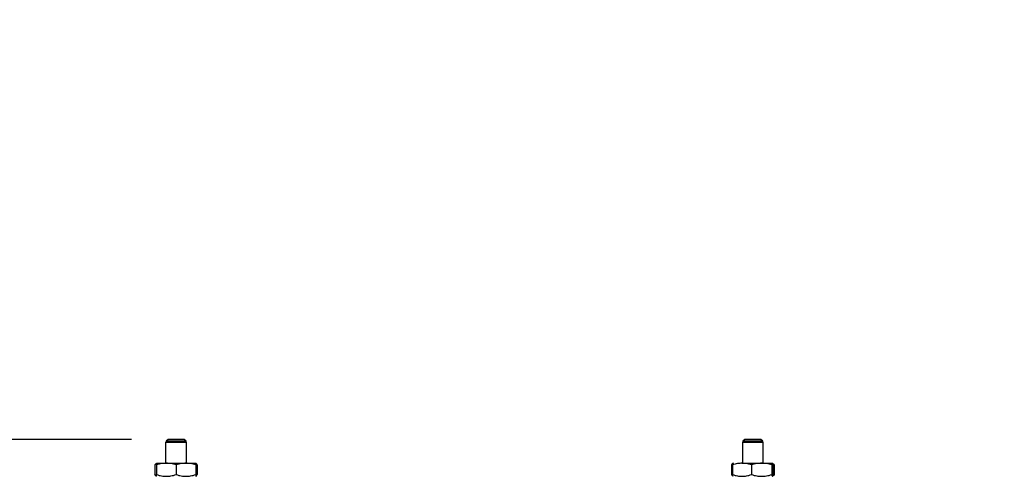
# Model space of a CAD drawing. Header units: inches. Extents: x 1.7 to 75.2, y 1.7 to 57.7.
# Tile 12 of 27: x 8.6 to 18, y 42.1 to 46.4. Entities that reach past the tile are written whole.
import ezdxf

# ---------------------------------------------------------------- set-up
doc = ezdxf.new("R2010")
doc.units = ezdxf.units.IN
doc.header["$LTSCALE"] = 7
doc.header["$MEASUREMENT"] = 0
doc.layers.add('DIMENSIONS', color=140, linetype='Continuous', lineweight=25)
doc.styles.add('SLDTEXTSTYLE0', font='TXT', dxfattribs={"width": 0.7})
doc.dimstyles.new('SLDDIMSTYLE0', dxfattribs={"dimtxt": 0.594727, "dimasz": 0.91, "dimexe": 0, "dimexo": 0.0625, "dimgap": 0.148682, "dimtad": 0, "dimtih": 1, "dimtoh": 1, "dimrnd": 1e-09, "dimzin": 12, "dimdsep": 46, "dimtxsty": 'SLDTEXTSTYLE0', "dimsah": 1, "dimcen": 0.09, "dimadec": 0, "dimazin": 3, "dimtfac": 1, "dimtofl": 0, "dimtmove": 0, "dimatfit": 3, "dimfxl": 0, "dimfrac": 2, "dimtolj": 1, "dimtzin": 12, "dimarcsym": 0})
doc.dimstyles.new('SLDDIMSTYLE3', dxfattribs={"dimtxt": 0.594727, "dimasz": 0.91, "dimexe": 0, "dimexo": 0.0625, "dimgap": 0.148682, "dimtad": 0, "dimtih": 1, "dimtoh": 1, "dimrnd": 1e-09, "dimzin": 12, "dimdsep": 46, "dimtxsty": 'SLDTEXTSTYLE0', "dimsah": 1, "dimcen": 0.09, "dimadec": 0, "dimazin": 3, "dimtfac": 1, "dimtmove": 0, "dimatfit": 0, "dimfxl": 0, "dimfrac": 2, "dimtolj": 1, "dimtzin": 12, "dimarcsym": 0})

# ---------------------------------------------------------------- blocks, each defined once
blk = doc.blocks.new('_D_7')
at = {"layer": 'DIMENSIONS'}
for p, q in [((4.372, 45.5477), (4.1723, 45.5477)), ((4.1723, 45.5477), (4.1723, 44.6025)), ((6.1393, 45.5477), (6.339, 45.5477)), ((6.339, 45.5477), (6.339, 44.6025)), ((7.2114, 45.5477), (8.0105, 45.5477)), ((8.0105, 45.5477), (8.0105, 41.9845)), ((4.1723, 44.6025), (4.372, 44.6025)), ((6.339, 44.6025), (6.1393, 44.6025)), ((9.1835, 41.9845), (7.1355, 41.9845)), ((8.0105, 39.3995), (8.0105, 41.9845)), ((17.6506, 39.3995), (7.1355, 39.3995))]:
    blk.add_line(p, q, dxfattribs=at)
for points in [[(8.0105, 41.9845), (7.8705, 41.0745), (8.1505, 41.0745)], [(8.0105, 39.3995), (8.1505, 40.3095), (7.8705, 40.3095)]]:
    blk.add_solid(points, dxfattribs=at)
at = {"layer": 'DIMENSIONS', "char_height": 0.58333, "attachment_point": 1, "style": 'SLDTEXTSTYLE0'}
for s, insert in [('2.59', (4.372, 46.4328)), ('65.7', (4.372, 45.3544))]:
    blk.add_mtext(s, dxfattribs=dict(at, insert=insert))
blk = doc.blocks.new('_D_9')
at = {"layer": 'DIMENSIONS'}
for p, q in [((5.2806, 42.4345), (5.2806, 44.1845)), ((9.676, 42.4345), (4.4056, 42.4345)), ((4.3969, 40.754), (4.1972, 40.754)), ((4.1972, 40.754), (4.1972, 39.8087)), ((6.1642, 40.754), (6.3639, 40.754)), ((6.3639, 40.754), (6.3639, 39.8087)), ((4.1972, 39.8087), (4.3969, 39.8087)), ((6.3639, 39.8087), (6.1642, 39.8087)), ((12.3614, 38.6523), (4.4056, 38.6523)), ((5.2806, 38.6523), (5.2806, 36.9023))]:
    blk.add_line(p, q, dxfattribs=at)
for points in [[(5.2806, 42.4345), (5.4206, 43.3445), (5.1406, 43.3445)], [(5.2806, 38.6523), (5.1406, 37.7423), (5.4206, 37.7423)]]:
    blk.add_solid(points, dxfattribs=at)
at = {"layer": 'DIMENSIONS', "char_height": 0.58333, "attachment_point": 1, "style": 'SLDTEXTSTYLE0'}
for s, insert in [('3.78', (4.3969, 41.6391)), ('96.1', (4.3969, 40.5607))]:
    blk.add_mtext(s, dxfattribs=dict(at, insert=insert))

msp = doc.modelspace()

# ---------------------------------------------------------------- linework, layer by layer
for p, q in [((10.0024, 42.4109), (10.0024, 42.2095)), ((10.0024, 42.4109), (10.2024, 42.4109)), ((10.026, 42.4345), (10.0074, 42.4215)), ((10.0074, 42.4215), (10.0074, 42.4178)), ((10.1974, 42.4215), (10.0074, 42.4215)), ((10.0074, 42.4178), (10.0173, 42.4109)), ((10.1974, 42.4178), (10.0074, 42.4178)), ((10.1788, 42.4345), (10.026, 42.4345)), ((10.1974, 42.4215), (10.1788, 42.4345)), ((10.1874, 42.4109), (10.1974, 42.4178)), ((10.1974, 42.4178), (10.1974, 42.4215)), ((10.2024, 42.2095), (10.2024, 42.4109)), ((15.5024, 42.4109), (15.5024, 42.2095)), ((15.5024, 42.4109), (15.7024, 42.4109)), ((15.526, 42.4345), (15.5074, 42.4215)), ((15.5074, 42.4215), (15.5074, 42.4178)), ((15.6974, 42.4215), (15.5074, 42.4215)), ((15.5074, 42.4178), (15.5173, 42.4109)), ((15.6974, 42.4178), (15.5074, 42.4178)), ((15.6788, 42.4345), (15.526, 42.4345)), ((15.6974, 42.4215), (15.6788, 42.4345)), ((15.6874, 42.4109), (15.6974, 42.4178)), ((15.6974, 42.4178), (15.6974, 42.4215)), ((15.7024, 42.2095), (15.7024, 42.4109)), ((9.9149, 42.197), (9.9008, 42.1928)), ((9.9008, 42.1928), (9.9008, 42.1012)), ((9.9149, 42.2095), (10.0086, 42.2095)), ((9.9149, 42.1928), (9.9149, 42.1012)), ((10.0086, 42.2095), (10.1961, 42.2095)), ((10.1024, 42.1928), (10.1024, 42.1012)), ((10.1961, 42.2095), (10.2899, 42.2095)), ((10.2899, 42.1928), (10.2899, 42.1012)), ((10.304, 42.1928), (10.304, 42.1012)), ((15.3981, 42.1928), (15.3981, 42.1012)), ((15.4087, 42.1928), (15.4087, 42.1012)), ((15.499, 42.2095), (15.6861, 42.2095)), ((15.5893, 42.1928), (15.5893, 42.1012)), ((15.6861, 42.2095), (15.7895, 42.2095)), ((15.783, 42.1928), (15.783, 42.1012)), ((15.8067, 42.1928), (15.7952, 42.196)), ((15.7961, 42.1928), (15.7961, 42.1012)), ((15.8067, 42.1928), (15.8067, 42.1012)), ((9.9008, 42.1012), (9.9149, 42.0973)), ((15.7952, 42.0977), (15.8067, 42.1012))]:
    msp.add_line(p, q)
for points, knots in [([(9.9008, 42.1928), (9.9039, 42.1983), (9.9085, 42.2066), (9.9133, 42.208), (9.9149, 42.2085)], [0, 0, 0, 0, 0.668231, 1, 1, 1, 1]), ([(10.0086, 42.2095), (9.9936, 42.2095), (9.9788, 42.2081), (9.9481, 42.2027), (9.9323, 42.1985), (9.9149, 42.1928)], [0, 0, 0, 0, 0.5, 0.5, 1, 1, 1, 1]), ([(9.9149, 42.1928), (9.9149, 42.1985), (9.9149, 42.2027), (9.9149, 42.2081), (9.9149, 42.2095), (9.9149, 42.2095)], [0, 0, 0, 0, 0.5, 0.5, 1, 1, 1, 1]), ([(10.1024, 42.1928), (10.085, 42.1985), (10.0691, 42.2027), (10.0385, 42.2081), (10.0237, 42.2095), (10.0086, 42.2095)], [0, 0, 0, 0, 0.5, 0.5, 1, 1, 1, 1]), ([(10.1961, 42.2095), (10.1811, 42.2095), (10.1663, 42.2081), (10.1356, 42.2027), (10.1198, 42.1985), (10.1024, 42.1928)], [0, 0, 0, 0, 0.5, 0.5, 1, 1, 1, 1]), ([(10.2899, 42.1928), (10.2725, 42.1985), (10.2566, 42.2027), (10.226, 42.2081), (10.2112, 42.2095), (10.1961, 42.2095)], [0, 0, 0, 0, 0.5, 0.5, 1, 1, 1, 1]), ([(10.2899, 42.2095), (10.2899, 42.2095), (10.2899, 42.2081), (10.2899, 42.2027), (10.2899, 42.1985), (10.2899, 42.1928)], [0, 0, 0, 0, 0.5, 0.5, 1, 1, 1, 1]), ([(10.304, 42.1928), (10.3009, 42.1983), (10.2963, 42.2066), (10.2915, 42.208), (10.2899, 42.2085)], [0, 0, 0, 0, 0.668231, 1, 1, 1, 1]), ([(15.4181, 42.2095), (15.4149, 42.2095), (15.4118, 42.2081), (15.4052, 42.2027), (15.4018, 42.1985), (15.3981, 42.1928)], [0, 0, 0, 0, 0.5, 0.5, 1, 1, 1, 1]), ([(15.499, 42.2095), (15.4845, 42.2095), (15.4702, 42.2081), (15.4407, 42.2027), (15.4254, 42.1985), (15.4087, 42.1928)], [0, 0, 0, 0, 0.5, 0.5, 1, 1, 1, 1]), ([(15.5893, 42.1928), (15.5725, 42.1985), (15.5572, 42.2027), (15.5277, 42.2081), (15.5135, 42.2095), (15.499, 42.2095)], [0, 0, 0, 0, 0.5, 0.5, 1, 1, 1, 1]), ([(15.6861, 42.2095), (15.6706, 42.2095), (15.6553, 42.2081), (15.6236, 42.2027), (15.6072, 42.1985), (15.5893, 42.1928)], [0, 0, 0, 0, 0.5, 0.5, 1, 1, 1, 1]), ([(15.783, 42.1928), (15.765, 42.1985), (15.7486, 42.2027), (15.7169, 42.2081), (15.7017, 42.2095), (15.6861, 42.2095)], [0, 0, 0, 0, 0.5, 0.5, 1, 1, 1, 1]), ([(15.7895, 42.2095), (15.7885, 42.2095), (15.7875, 42.2081), (15.7853, 42.2027), (15.7842, 42.1985), (15.783, 42.1928)], [0, 0, 0, 0, 0.5, 0.5, 1, 1, 1, 1]), ([(15.7961, 42.1928), (15.7949, 42.1985), (15.7938, 42.2027), (15.7916, 42.2081), (15.7906, 42.2095), (15.7895, 42.2095)], [0, 0, 0, 0, 0.5, 0.5, 1, 1, 1, 1]), ([(15.7916, 42.2071), (15.7936, 42.2065), (15.7987, 42.2048), (15.8036, 42.1973), (15.8067, 42.1928)], [0, 0, 0, 0, 0.385026, 1, 1, 1, 1]), ([(9.9149, 42.0857), (9.9127, 42.0866), (9.9079, 42.0883), (9.9032, 42.0967), (9.9008, 42.1012)], [0, 0, 0, 0, 0.466229, 1, 1, 1, 1]), ([(9.9149, 42.1012), (9.9323, 42.0955), (9.9481, 42.0913), (9.9788, 42.0859), (9.9936, 42.0845), (10.0086, 42.0845)], [0, 0, 0, 0, 0.5, 0.5, 1, 1, 1, 1]), ([(9.9149, 42.0845), (9.9149, 42.0845), (9.9149, 42.0859), (9.9149, 42.0913), (9.9149, 42.0955), (9.9149, 42.1012)], [0, 0, 0, 0, 0.5, 0.5, 1, 1, 1, 1]), ([(10.0086, 42.0845), (10.0237, 42.0845), (10.0385, 42.0859), (10.0691, 42.0913), (10.085, 42.0955), (10.1024, 42.1012)], [0, 0, 0, 0, 0.5, 0.5, 1, 1, 1, 1]), ([(10.1024, 42.1012), (10.1198, 42.0955), (10.1356, 42.0913), (10.1663, 42.0859), (10.1811, 42.0845), (10.1961, 42.0845)], [0, 0, 0, 0, 0.5, 0.5, 1, 1, 1, 1]), ([(10.1961, 42.0845), (10.2112, 42.0845), (10.226, 42.0859), (10.2566, 42.0913), (10.2725, 42.0955), (10.2899, 42.1012)], [0, 0, 0, 0, 0.5, 0.5, 1, 1, 1, 1]), ([(10.2899, 42.0857), (10.2921, 42.0866), (10.2969, 42.0883), (10.3015, 42.0967), (10.304, 42.1012)], [0, 0, 0, 0, 0.466229, 1, 1, 1, 1]), ([(10.2899, 42.1012), (10.2899, 42.0955), (10.2899, 42.0913), (10.2899, 42.0859), (10.2899, 42.0845), (10.2899, 42.0845)], [0, 0, 0, 0, 0.5, 0.5, 1, 1, 1, 1]), ([(15.4087, 42.1012), (15.4254, 42.0955), (15.4407, 42.0913), (15.4702, 42.0859), (15.4845, 42.0845), (15.499, 42.0845)], [0, 0, 0, 0, 0.5, 0.5, 1, 1, 1, 1]), ([(15.4145, 42.0856), (15.4136, 42.0864), (15.4116, 42.0882), (15.4097, 42.0968), (15.4087, 42.1012)], [0, 0, 0, 0, 0.478154, 1, 1, 1, 1]), ([(15.499, 42.0845), (15.5135, 42.0845), (15.5277, 42.0859), (15.5572, 42.0913), (15.5725, 42.0955), (15.5893, 42.1012)], [0, 0, 0, 0, 0.5, 0.5, 1, 1, 1, 1]), ([(15.5893, 42.1012), (15.6072, 42.0955), (15.6236, 42.0913), (15.6553, 42.0859), (15.6706, 42.0845), (15.6861, 42.0845)], [0, 0, 0, 0, 0.5, 0.5, 1, 1, 1, 1]), ([(15.6861, 42.0845), (15.7017, 42.0845), (15.7169, 42.0859), (15.7486, 42.0913), (15.765, 42.0955), (15.783, 42.1012)], [0, 0, 0, 0, 0.5, 0.5, 1, 1, 1, 1]), ([(15.783, 42.1012), (15.7842, 42.0955), (15.7853, 42.0913), (15.7875, 42.0859), (15.7885, 42.0845), (15.7895, 42.0845)], [0, 0, 0, 0, 0.5, 0.5, 1, 1, 1, 1]), ([(15.7895, 42.0845), (15.7906, 42.0845), (15.7916, 42.0859), (15.7938, 42.0913), (15.7949, 42.0955), (15.7961, 42.1012)], [0, 0, 0, 0, 0.5, 0.5, 1, 1, 1, 1])]:
    msp.add_open_spline(points, degree=3, knots=knots)
for points in [[(15.3981, 42.1012), (15.4023, 42.0948), (15.406, 42.0904), (15.4097, 42.0877)], [(15.8067, 42.1012), (15.8025, 42.0948), (15.7988, 42.0904), (15.7951, 42.0877)]]:
    msp.add_open_spline(points, degree=3)

# ---------------------------------------------------------------- dimensions: what is measured, and where the dimension line sits
at = {"layer": 'DIMENSIONS'}
for base, p1, p2, dimstyle, picture, middle in [((8.0104690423, 41.9844983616), (18.0005545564, 39.3994983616), (9.5335059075, 41.9844983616), 'SLDDIMSTYLE0', '_D_7', (8.0104690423, 45.5477003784)), ((5.2806, 42.4345), (12.7114, 38.6523), (10.026, 42.4345), 'SLDDIMSTYLE3', '_D_9', (5.2806, 40.754))]:
    dim = msp.add_linear_dim(base=base, p1=p1, p2=p2, angle=90, dimstyle=dimstyle, dxfattribs=at)
    dim.commit()
    dim.dimension.update_dxf_attribs({"geometry": picture, "text_midpoint": middle, "dimtype": 160})

doc.saveas('drawing.dxf')
